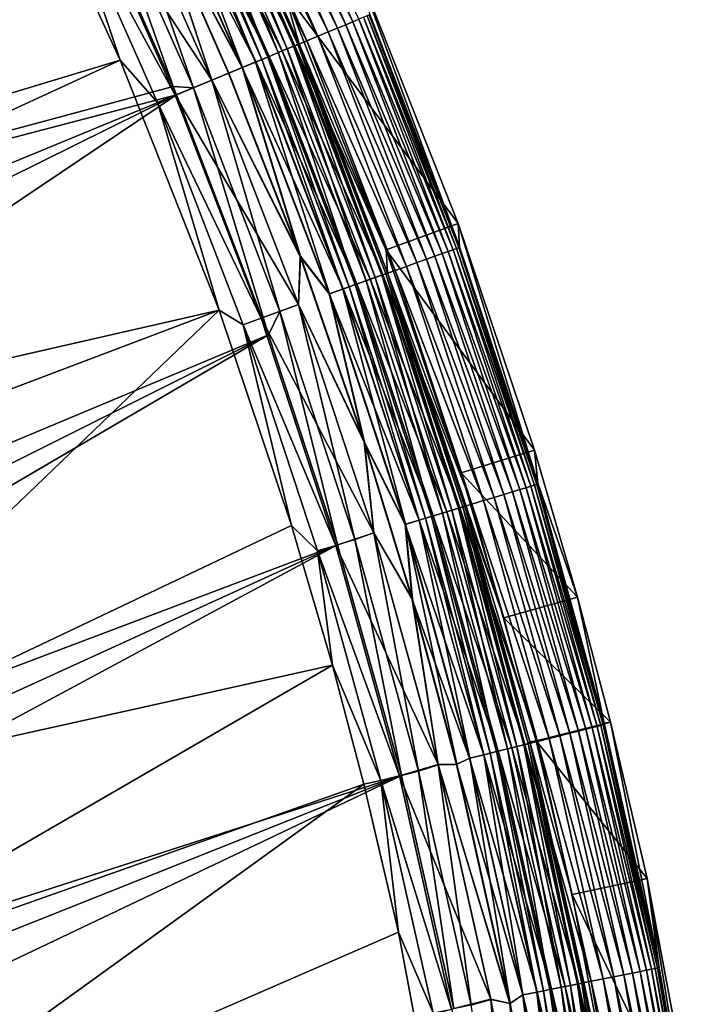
# Model space of a CAD drawing. Header units: metres. Extents: x -900 to 900, y -400 to 400.
# Tile 232 of 241: x 870 to 897, y 238 to 277. Entities that reach past the tile are written whole.
import ezdxf

# ---------------------------------------------------------------- set-up
doc = ezdxf.new("R2010")
doc.units = ezdxf.units.M

msp = doc.modelspace()

# ---------------------------------------------------------------- linework, layer by layer
at = {"layer": 'top'}
for points in [[(824.199768, 266.802155, -32.467205), (868.623962, 290.492249, -3.399924), (872.828491, 282.140686, -3.399924)], [(883.521667, 276.447327, -3.139467), (879.583435, 285.335999, -3.139467), (879.308472, 285.205933, -2.639013)], [(883.521667, 276.447327, -3.139467), (883.756287, 276.544495, -3.667668), (879.583435, 285.335999, -3.139467)], [(882.916321, 276.196564, -2.170691), (878.991089, 285.055786, -2.170691), (878.634155, 284.886932, -1.738888)], [(883.240662, 276.330933, -2.639013), (879.308472, 285.205933, -2.639013), (878.991089, 285.055786, -2.170691)], [(882.916321, 276.196564, -2.170691), (883.240662, 276.330933, -2.639013), (878.991089, 285.055786, -2.170691)], [(883.240662, 276.330933, -2.639013), (883.521667, 276.447327, -3.139467), (879.308472, 285.205933, -2.639013)], [(882.149353, 275.878906, -1.34779), (878.240723, 284.700836, -1.34779), (877.814575, 284.499268, -1.000777)], [(882.551453, 276.045471, -1.738888), (878.634155, 284.886932, -1.738888), (878.240723, 284.700836, -1.34779)], [(882.149353, 275.878906, -1.34779), (882.551453, 276.045471, -1.738888), (878.240723, 284.700836, -1.34779)], [(882.551453, 276.045471, -1.738888), (882.916321, 276.196564, -2.170691), (878.634155, 284.886932, -1.738888)], [(870.017395, 284.498688, -0.803848), (825.802856, 260.232513, -29.871416), (874.420105, 274.93988, -0.803848)], [(870.017395, 284.498688, -0.803848), (874.420105, 274.93988, -0.803848), (872.107422, 281.799591, -0.456723)], [(881.249084, 275.505981, -0.70103), (877.359802, 284.284149, -0.70103), (876.880371, 284.057343, -0.451727)], [(877.06427, 284.144348, -4.312942), (877.315247, 284.263062, -4.82471), (880.947083, 275.38089, -4.312942)], [(877.315247, 284.263062, -4.82471), (877.471375, 284.336914, -5.381563), (881.203552, 275.487122, -4.82471)], [(877.315247, 284.263062, -4.82471), (881.203552, 275.487122, -4.82471), (880.947083, 275.38089, -4.312942)], [(881.713867, 275.698517, -1.000777), (877.814575, 284.499268, -1.000777), (877.359802, 284.284149, -0.70103)], [(881.249084, 275.505981, -0.70103), (881.713867, 275.698517, -1.000777), (877.359802, 284.284149, -0.70103)], [(877.471375, 284.336914, -5.381563), (877.530334, 284.352631, -5.959025), (881.363098, 275.553223, -5.381563)], [(877.471375, 284.336914, -5.381563), (881.363098, 275.553223, -5.381563), (881.203552, 275.487122, -4.82471)], [(877.530334, 284.352631, -5.959025), (881.420349, 275.576935, -5.959025), (881.363098, 275.553223, -5.381563)], [(881.420349, 275.576935, -5.959025), (877.530334, 284.352631, -5.959025), (880.814148, 277.671326, -35)], [(881.713867, 275.698517, -1.000777), (882.149353, 275.878906, -1.34779), (877.814575, 284.499268, -1.000777)], [(880.24823, 275.091431, -0.255695), (876.380493, 283.820892, -0.255695), (875.865845, 283.577454, -0.114353)], [(876.094788, 283.68576, -3.348771), (876.321045, 283.792786, -3.497899), (879.956238, 274.970459, -3.348771)], [(876.321045, 283.792786, -3.497899), (876.72876, 283.985657, -3.865118), (880.187439, 275.066254, -3.497899)], [(876.321045, 283.792786, -3.497899), (880.187439, 275.066254, -3.497899), (879.956238, 274.970459, -3.348771)], [(880.759094, 275.303009, -0.451727), (876.880371, 284.057343, -0.451727), (876.380493, 283.820892, -0.255695)], [(880.24823, 275.091431, -0.255695), (880.759094, 275.303009, -0.451727), (876.380493, 283.820892, -0.255695)], [(876.72876, 283.985657, -3.865118), (877.06427, 284.144348, -4.312942), (880.604187, 275.238861, -3.865118)], [(876.72876, 283.985657, -3.865118), (880.604187, 275.238861, -3.865118), (880.187439, 275.066254, -3.497899)], [(880.759094, 275.303009, -0.451727), (881.249084, 275.505981, -0.70103), (876.880371, 284.057343, -0.451727)], [(877.06427, 284.144348, -4.312942), (880.947083, 275.38089, -4.312942), (880.604187, 275.238861, -3.865118)], [(879.722229, 274.873535, -0.114353), (875.865845, 283.577454, -0.114353), (875.342285, 283.329773, -0.028766)], [(875.351501, 283.334167, -3.056892), (875.856262, 283.572906, -3.22474), (879.196594, 274.655823, -3.056892)], [(875.856262, 283.572906, -3.22474), (876.094788, 283.68576, -3.348771), (879.712402, 274.869476, -3.22474)], [(875.856262, 283.572906, -3.22474), (879.712402, 274.869476, -3.22474), (879.196594, 274.655823, -3.056892)], [(879.722229, 274.873535, -0.114353), (880.24823, 275.091431, -0.255695), (875.865845, 283.577454, -0.114353)], [(876.094788, 283.68576, -3.348771), (879.956238, 274.970459, -3.348771), (879.712402, 274.869476, -3.22474)], [(875.342285, 283.329773, -0.028766), (875.562561, 281.478333), (879.187134, 274.651917, -0.028766)], [(879.187134, 274.651917, -0.028766), (879.722229, 274.873535, -0.114353), (875.342285, 283.329773, -0.028766)], [(879.196594, 274.655823, -3.056892), (875.575989, 281.484558, -3), (875.351501, 283.334167, -3.056892)], [(878.00238, 274.161163), (874.185974, 282.770844), (872.779236, 282.117371, -0.204445)], [(877.284912, 273.863953, -3.101714), (873.481018, 282.449341, -3.101714), (874.182373, 282.769135, -3)], [(877.284912, 273.863953, -3.101714), (874.182373, 282.769135, -3), (877.998657, 274.159637, -3)], [(875.575989, 281.484558, -3), (877.998657, 274.159637, -3), (874.182373, 282.769135, -3)], [(878.00238, 274.161163), (875.562561, 281.478333), (874.185974, 282.770844)], [(876.485291, 273.91217, -3.399924), (872.828491, 282.140686, -3.399924), (873.481018, 282.449341, -3.101714)], [(877.284912, 273.863953, -3.101714), (876.485291, 273.91217, -3.399924), (873.481018, 282.449341, -3.101714)], [(827.292175, 260.656525, -32.469524), (824.199768, 266.802155, -32.467205), (872.828491, 282.140686, -3.399924)], [(827.292175, 260.656525, -32.469524), (872.828491, 282.140686, -3.399924), (876.485291, 273.91217, -3.399924)], [(872.779236, 282.117371, -0.204445), (872.107422, 281.799591, -0.456723), (876.567688, 273.566895, -0.204445)], [(876.567688, 273.566895, -0.204445), (878.00238, 274.161163), (872.779236, 282.117371, -0.204445)], [(872.107422, 281.799591, -0.456723), (875.881042, 273.282471, -0.456723), (876.567688, 273.566895, -0.204445)], [(872.107422, 281.799591, -0.456723), (874.420105, 274.93988, -0.803848), (875.881042, 273.282471, -0.456723)], [(875.562561, 281.478333), (878.648926, 274.428955), (879.187134, 274.651917, -0.028766)], [(878.648926, 274.428955), (875.562561, 281.478333), (878.00238, 274.161163)], [(878.662598, 274.434631, -3), (875.575989, 281.484558, -3), (879.196594, 274.655823, -3.056892)], [(875.575989, 281.484558, -3), (878.662598, 274.434631, -3), (877.998657, 274.159637, -3)], [(883.573059, 278.849884, -35), (887.641479, 268.541199, -35), (880.814148, 277.671326, -35)], [(884.192017, 276.724976, -5.947641), (887.699707, 267.631622, -5.947641), (883.573059, 278.849884, -35)], [(883.573059, 278.849884, -35), (887.699707, 267.631622, -5.947641), (887.641479, 268.541199, -35)], [(881.420349, 275.576935, -5.959025), (880.814148, 277.671326, -35), (884.820801, 267.519226, -35)], [(880.814148, 277.671326, -35), (887.641479, 268.541199, -35), (884.820801, 267.519226, -35)], [(887.014709, 267.368256, -3.139467), (883.521667, 276.447327, -3.139467), (883.240662, 276.330933, -2.639013)], [(887.253784, 267.453766, -3.667668), (883.756287, 276.544495, -3.667668), (883.521667, 276.447327, -3.139467)], [(887.014709, 267.368256, -3.139467), (887.253784, 267.453766, -3.667668), (883.521667, 276.447327, -3.139467)], [(887.442932, 267.521423, -4.218875), (883.941833, 276.621368, -4.218875), (883.756287, 276.544495, -3.667668)], [(887.253784, 267.453766, -3.667668), (887.442932, 267.521423, -4.218875), (883.756287, 276.544495, -3.667668)], [(887.580627, 267.570709, -4.786941), (884.076965, 276.677338, -4.786941), (883.941833, 276.621368, -4.218875)], [(887.442932, 267.521423, -4.218875), (887.580627, 267.570709, -4.786941), (883.941833, 276.621368, -4.218875)], [(887.666016, 267.601227, -5.365363), (884.160706, 276.712036, -5.365363), (884.076965, 276.677338, -4.786941)], [(887.580627, 267.570709, -4.786941), (887.666016, 267.601227, -5.365363), (884.076965, 276.677338, -4.786941)], [(887.699707, 267.631622, -5.947641), (884.192017, 276.724976, -5.947641), (884.160706, 276.712036, -5.365363)], [(887.666016, 267.601227, -5.365363), (887.699707, 267.631622, -5.947641), (884.160706, 276.712036, -5.365363)], [(886.397766, 267.147583, -2.170691), (882.916321, 276.196564, -2.170691), (882.551453, 276.045471, -1.738888)], [(886.728394, 267.265839, -2.639013), (883.240662, 276.330933, -2.639013), (882.916321, 276.196564, -2.170691)], [(886.397766, 267.147583, -2.170691), (886.728394, 267.265839, -2.639013), (882.916321, 276.196564, -2.170691)], [(886.728394, 267.265839, -2.639013), (887.014709, 267.368256, -3.139467), (883.240662, 276.330933, -2.639013)], [(885.172424, 266.709229, -1.000777), (881.713867, 275.698517, -1.000777), (881.249084, 275.505981, -0.70103)], [(885.616211, 266.868011, -1.34779), (882.149353, 275.878906, -1.34779), (881.713867, 275.698517, -1.000777)], [(885.172424, 266.709229, -1.000777), (885.616211, 266.868011, -1.34779), (881.713867, 275.698517, -1.000777)], [(886.026001, 267.014587, -1.738888), (882.551453, 276.045471, -1.738888), (882.149353, 275.878906, -1.34779)], [(885.616211, 266.868011, -1.34779), (886.026001, 267.014587, -1.738888), (882.149353, 275.878906, -1.34779)], [(886.026001, 267.014587, -1.738888), (886.397766, 267.147583, -2.170691), (882.551453, 276.045471, -1.738888)], [(884.199341, 266.361176, -0.451727), (880.759094, 275.303009, -0.451727), (880.24823, 275.091431, -0.255695)], [(880.604187, 275.238861, -3.865118), (880.947083, 275.38089, -4.312942), (884.041443, 266.304688, -3.865118)], [(884.69873, 266.539795, -0.70103), (881.249084, 275.505981, -0.70103), (880.759094, 275.303009, -0.451727)], [(884.199341, 266.361176, -0.451727), (884.69873, 266.539795, -0.70103), (880.759094, 275.303009, -0.451727)], [(880.947083, 275.38089, -4.312942), (881.203552, 275.487122, -4.82471), (884.39093, 266.429688, -4.312942)], [(880.947083, 275.38089, -4.312942), (884.39093, 266.429688, -4.312942), (884.041443, 266.304688, -3.865118)], [(881.203552, 275.487122, -4.82471), (881.363098, 275.553223, -5.381563), (884.652344, 266.523193, -4.82471)], [(881.203552, 275.487122, -4.82471), (884.652344, 266.523193, -4.82471), (884.39093, 266.429688, -4.312942)], [(884.69873, 266.539795, -0.70103), (885.172424, 266.709229, -1.000777), (881.249084, 275.505981, -0.70103)], [(881.363098, 275.553223, -5.381563), (881.420349, 275.576935, -5.959025), (884.814941, 266.58136, -5.381563)], [(881.363098, 275.553223, -5.381563), (884.814941, 266.58136, -5.381563), (884.652344, 266.523193, -4.82471)], [(881.420349, 275.576935, -5.959025), (884.875061, 266.620941, -5.959025), (884.814941, 266.58136, -5.381563)], [(884.875061, 266.620941, -5.959025), (881.420349, 275.576935, -5.959025), (884.820801, 267.519226, -35)], [(825.802856, 260.232513, -29.871416), (828.644226, 253.807495, -29.872879), (874.420105, 274.93988, -0.803848)], [(874.420105, 274.93988, -0.803848), (828.644226, 253.807495, -29.872879), (878.28363, 265.150696, -0.803848)], [(874.420105, 274.93988, -0.803848), (878.28363, 265.150696, -0.803848), (875.881042, 273.282471, -0.456723)], [(879.712402, 274.869476, -3.22474), (879.956238, 274.970459, -3.348771), (883.13269, 265.979614, -3.22474)], [(883.678711, 266.174957, -0.255695), (880.24823, 275.091431, -0.255695), (879.722229, 274.873535, -0.114353)], [(879.956238, 274.970459, -3.348771), (880.187439, 275.066254, -3.497899), (883.381165, 266.068481, -3.348771)], [(879.956238, 274.970459, -3.348771), (883.381165, 266.068481, -3.348771), (883.13269, 265.979614, -3.22474)], [(880.187439, 275.066254, -3.497899), (880.604187, 275.238861, -3.865118), (883.616821, 266.152802, -3.497899)], [(880.187439, 275.066254, -3.497899), (883.616821, 266.152802, -3.497899), (883.381165, 266.068481, -3.348771)], [(883.678711, 266.174957, -0.255695), (884.199341, 266.361176, -0.451727), (880.24823, 275.091431, -0.255695)], [(880.604187, 275.238861, -3.865118), (884.041443, 266.304688, -3.865118), (883.616821, 266.152802, -3.497899)], [(879.187134, 274.651917, -0.028766), (878.648926, 274.428955), (881.452881, 267.257324)], [(881.466797, 267.262421, -3), (878.662598, 274.434631, -3), (879.196594, 274.655823, -3.056892)], [(883.1427, 265.983215, -0.114353), (879.722229, 274.873535, -0.114353), (879.187134, 274.651917, -0.028766)], [(879.187134, 274.651917, -0.028766), (881.452881, 267.257324), (882.597351, 265.788147, -0.028766)], [(882.597351, 265.788147, -0.028766), (883.1427, 265.983215, -0.114353), (879.187134, 274.651917, -0.028766)], [(879.196594, 274.655823, -3.056892), (879.712402, 274.869476, -3.22474), (882.606995, 265.791565, -3.056892)], [(881.466797, 267.262421, -3), (879.196594, 274.655823, -3.056892), (882.606995, 265.791565, -3.056892)], [(879.712402, 274.869476, -3.22474), (883.13269, 265.979614, -3.22474), (882.606995, 265.791565, -3.056892)], [(883.1427, 265.983215, -0.114353), (883.678711, 266.174957, -0.255695), (879.722229, 274.873535, -0.114353)], [(881.391724, 265.374573), (878.00238, 274.161163), (876.567688, 273.566895, -0.204445)], [(880.658752, 265.094696, -3.101714), (877.284912, 273.863953, -3.101714), (877.998657, 274.159637, -3)], [(878.662598, 274.434631, -3), (881.466797, 267.262421, -3), (877.998657, 274.159637, -3)], [(880.658752, 265.094696, -3.101714), (877.998657, 274.159637, -3), (881.387939, 265.37323, -3)], [(877.998657, 274.159637, -3), (881.466797, 267.262421, -3), (881.387939, 265.37323, -3)], [(881.452881, 267.257324), (878.648926, 274.428955), (878.00238, 274.161163)], [(881.452881, 267.257324), (878.00238, 274.161163), (881.391724, 265.374573)], [(876.619751, 273.58847, -3.399924), (827.292175, 260.656525, -32.469524), (876.485291, 273.91217, -3.399924)], [(876.619751, 273.58847, -3.399924), (876.485291, 273.91217, -3.399924), (877.284912, 273.863953, -3.101714)], [(880.22467, 264.190063, -3.399924), (876.619751, 273.58847, -3.399924), (877.284912, 273.863953, -3.101714)], [(880.22467, 264.190063, -3.399924), (877.284912, 273.863953, -3.101714), (880.658752, 265.094696, -3.101714)], [(830.080566, 254.367065, -32.470848), (827.292175, 260.656525, -32.469524), (876.619751, 273.58847, -3.399924)], [(831.358643, 251.173111, -32.471138), (830.080566, 254.367065, -32.470848), (876.619751, 273.58847, -3.399924)], [(831.358643, 251.173111, -32.471138), (876.619751, 273.58847, -3.399924), (833.678528, 244.696198, -32.470963)], [(833.678528, 244.696198, -32.470963), (876.619751, 273.58847, -3.399924), (880.22467, 264.190063, -3.399924)], [(876.567688, 273.566895, -0.204445), (875.881042, 273.282471, -0.456723), (879.927856, 264.833221, -0.204445)], [(879.927856, 264.833221, -0.204445), (881.391724, 265.374573), (876.567688, 273.566895, -0.204445)], [(875.881042, 273.282471, -0.456723), (879.228088, 264.582916, -0.456723), (879.927856, 264.833221, -0.204445)], [(875.881042, 273.282471, -0.456723), (878.28363, 265.150696, -0.803848), (879.228088, 264.582916, -0.456723)], [(887.641479, 268.541199, -35), (890.626892, 259.665344, -35), (884.820801, 267.519226, -35)], [(887.699707, 267.631622, -5.947641), (890.756958, 258.377075, -5.947641), (887.641479, 268.541199, -35)], [(887.641479, 268.541199, -35), (890.756958, 258.377075, -5.947641), (890.626892, 259.665344, -35)], [(890.718506, 258.325256, -5.365363), (887.666016, 267.601227, -5.365363), (887.580627, 267.570709, -4.786941)], [(890.756958, 258.377075, -5.947641), (887.699707, 267.631622, -5.947641), (887.666016, 267.601227, -5.365363)], [(890.718506, 258.325256, -5.365363), (890.756958, 258.377075, -5.947641), (887.666016, 267.601227, -5.365363)], [(881.466797, 267.262421, -3), (883.981995, 259.983856, -3), (881.387939, 265.37323, -3)], [(883.967896, 259.979309), (881.452881, 267.257324), (881.391724, 265.374573)], [(881.452881, 267.257324), (883.967896, 259.979309), (882.597351, 265.788147, -0.028766)], [(883.981995, 259.983856, -3), (881.466797, 267.262421, -3), (882.606995, 265.791565, -3.056892)], [(884.820801, 267.519226, -35), (887.761414, 258.776672, -35), (884.875061, 266.620941, -5.959025)], [(884.820801, 267.519226, -35), (890.626892, 259.665344, -35), (887.761414, 258.776672, -35)], [(889.765564, 258.036377, -2.639013), (886.728394, 267.265839, -2.639013), (886.397766, 267.147583, -2.170691)], [(890.056641, 258.124603, -3.139467), (887.014709, 267.368256, -3.139467), (886.728394, 267.265839, -2.639013)], [(889.765564, 258.036377, -2.639013), (890.056641, 258.124603, -3.139467), (886.728394, 267.265839, -2.639013)], [(890.299622, 258.198273, -3.667668), (887.253784, 267.453766, -3.667668), (887.014709, 267.368256, -3.139467)], [(890.056641, 258.124603, -3.139467), (890.299622, 258.198273, -3.667668), (887.014709, 267.368256, -3.139467)], [(890.49176, 258.256531, -4.218875), (887.442932, 267.521423, -4.218875), (887.253784, 267.453766, -3.667668)], [(890.299622, 258.198273, -3.667668), (890.49176, 258.256531, -4.218875), (887.253784, 267.453766, -3.667668)], [(890.631775, 258.29895, -4.786941), (887.580627, 267.570709, -4.786941), (887.442932, 267.521423, -4.218875)], [(890.49176, 258.256531, -4.218875), (890.631775, 258.29895, -4.786941), (887.442932, 267.521423, -4.218875)], [(890.631775, 258.29895, -4.786941), (890.718506, 258.325256, -5.365363), (887.580627, 267.570709, -4.786941)], [(888.635254, 257.693756, -1.34779), (885.616211, 266.868011, -1.34779), (885.172424, 266.709229, -1.000777)], [(889.051758, 257.820007, -1.738888), (886.026001, 267.014587, -1.738888), (885.616211, 266.868011, -1.34779)], [(888.635254, 257.693756, -1.34779), (889.051758, 257.820007, -1.738888), (885.616211, 266.868011, -1.34779)], [(889.429626, 257.93454, -2.170691), (886.397766, 267.147583, -2.170691), (886.026001, 267.014587, -1.738888)], [(889.051758, 257.820007, -1.738888), (889.429626, 257.93454, -2.170691), (886.026001, 267.014587, -1.738888)], [(889.429626, 257.93454, -2.170691), (889.765564, 258.036377, -2.639013), (886.397766, 267.147583, -2.170691)], [(884.041443, 266.304688, -3.865118), (884.39093, 266.429688, -4.312942), (887.03479, 257.208588, -3.865118)], [(887.70282, 257.411072, -0.70103), (884.69873, 266.539795, -0.70103), (884.199341, 266.361176, -0.451727)], [(884.39093, 266.429688, -4.312942), (884.652344, 266.523193, -4.82471), (887.389954, 257.316254, -4.312942)], [(884.39093, 266.429688, -4.312942), (887.389954, 257.316254, -4.312942), (887.03479, 257.208588, -3.865118)], [(884.652344, 266.523193, -4.82471), (884.814941, 266.58136, -5.381563), (887.65564, 257.39679, -4.82471)], [(884.652344, 266.523193, -4.82471), (887.65564, 257.39679, -4.82471), (887.389954, 257.316254, -4.312942)], [(888.184204, 257.557007, -1.000777), (885.172424, 266.709229, -1.000777), (884.69873, 266.539795, -0.70103)], [(887.70282, 257.411072, -0.70103), (888.184204, 257.557007, -1.000777), (884.69873, 266.539795, -0.70103)], [(884.814941, 266.58136, -5.381563), (884.875061, 266.620941, -5.959025), (887.820923, 257.446869, -5.381563)], [(884.814941, 266.58136, -5.381563), (887.820923, 257.446869, -5.381563), (887.65564, 257.39679, -4.82471)], [(884.875061, 266.620941, -5.959025), (887.886169, 257.506226, -5.959025), (887.820923, 257.446869, -5.381563)], [(887.761414, 258.776672, -35), (889.427551, 253.107178, -35), (884.875061, 266.620941, -5.959025)], [(884.875061, 266.620941, -5.959025), (889.427551, 253.107178, -35), (887.886169, 257.506226, -5.959025)], [(888.184204, 257.557007, -1.000777), (888.635254, 257.693756, -1.34779), (885.172424, 266.709229, -1.000777)], [(883.13269, 265.979614, -3.22474), (883.381165, 266.068481, -3.348771), (886.111206, 256.928619, -3.22474)], [(886.666138, 257.096832, -0.255695), (883.678711, 266.174957, -0.255695), (883.1427, 265.983215, -0.114353)], [(883.381165, 266.068481, -3.348771), (883.616821, 266.152802, -3.497899), (886.363708, 257.005157, -3.348771)], [(883.381165, 266.068481, -3.348771), (886.363708, 257.005157, -3.348771), (886.111206, 256.928619, -3.22474)], [(883.616821, 266.152802, -3.497899), (884.041443, 266.304688, -3.865118), (886.60321, 257.077759, -3.497899)], [(883.616821, 266.152802, -3.497899), (886.60321, 257.077759, -3.497899), (886.363708, 257.005157, -3.348771)], [(887.195251, 257.257233, -0.451727), (884.199341, 266.361176, -0.451727), (883.678711, 266.174957, -0.255695)], [(886.666138, 257.096832, -0.255695), (887.195251, 257.257233, -0.451727), (883.678711, 266.174957, -0.255695)], [(884.041443, 266.304688, -3.865118), (887.03479, 257.208588, -3.865118), (886.60321, 257.077759, -3.497899)], [(887.195251, 257.257233, -0.451727), (887.70282, 257.411072, -0.70103), (884.199341, 266.361176, -0.451727)], [(886.121338, 256.931702, -0.114353), (883.1427, 265.983215, -0.114353), (882.597351, 265.788147, -0.028766)], [(882.597351, 265.788147, -0.028766), (883.967896, 259.979309), (885.567139, 256.763672, -0.028766)], [(885.567139, 256.763672, -0.028766), (886.121338, 256.931702, -0.114353), (882.597351, 265.788147, -0.028766)], [(882.606995, 265.791565, -3.056892), (883.13269, 265.979614, -3.22474), (885.576904, 256.766663, -3.056892)], [(883.981995, 259.983856, -3), (882.606995, 265.791565, -3.056892), (885.576904, 256.766663, -3.056892)], [(883.13269, 265.979614, -3.22474), (886.111206, 256.928619, -3.22474), (885.576904, 256.766663, -3.056892)], [(886.121338, 256.931702, -0.114353), (886.666138, 257.096832, -0.255695), (883.1427, 265.983215, -0.114353)], [(884.345886, 256.432281), (881.391724, 265.374573), (879.927856, 264.833221, -0.204445)], [(883.596863, 256.166443, -3.101714), (880.658752, 265.094696, -3.101714), (881.387939, 265.37323, -3)], [(883.596863, 256.166443, -3.101714), (881.387939, 265.37323, -3), (884.342041, 256.431122, -3)], [(881.387939, 265.37323, -3), (883.981995, 259.983856, -3), (884.342041, 256.431122, -3)], [(883.967896, 259.979309), (881.391724, 265.374573), (884.345886, 256.432281)], [(828.644226, 253.807495, -29.872879), (831.146118, 247.301697, -29.873283), (878.28363, 265.150696, -0.803848)], [(878.28363, 265.150696, -0.803848), (831.146118, 247.301697, -29.873283), (858.114075, 245.777359, -15.338564)], [(858.114075, 245.777359, -15.338564), (881.120422, 256.717102, -0.803848), (878.28363, 265.150696, -0.803848)], [(878.28363, 265.150696, -0.803848), (881.120422, 256.717102, -0.803848), (879.228088, 264.582916, -0.456723)], [(882.92395, 255.96434, -3.399924), (880.22467, 264.190063, -3.399924), (880.658752, 265.094696, -3.101714)], [(882.92395, 255.96434, -3.399924), (880.658752, 265.094696, -3.101714), (883.596863, 256.166443, -3.101714)], [(879.927856, 264.833221, -0.204445), (879.228088, 264.582916, -0.456723), (882.854004, 255.941238, -0.204445)], [(879.228088, 264.582916, -0.456723), (882.142822, 255.725662, -0.456723), (882.854004, 255.941238, -0.204445)], [(879.228088, 264.582916, -0.456723), (881.120422, 256.717102, -0.803848), (882.142822, 255.725662, -0.456723)], [(882.854004, 255.941238, -0.204445), (884.345886, 256.432281), (879.927856, 264.833221, -0.204445)], [(880.22467, 264.190063, -3.399924), (834.719055, 241.41713, -32.470493), (833.678528, 244.696198, -32.470963)], [(835.679138, 238.113617, -32.469769), (834.719055, 241.41713, -32.470493), (880.22467, 264.190063, -3.399924)], [(882.92395, 255.96434, -3.399924), (835.679138, 238.113617, -32.469769), (880.22467, 264.190063, -3.399924)], [(883.967896, 259.979309), (885.844604, 253.825714), (885.567139, 256.763672, -0.028766)], [(885.844604, 253.825714), (883.967896, 259.979309), (884.345886, 256.432281)], [(885.858826, 253.829803, -3), (883.981995, 259.983856, -3), (885.576904, 256.766663, -3.056892)], [(883.981995, 259.983856, -3), (885.858826, 253.829803, -3), (884.342041, 256.431122, -3)], [(890.626892, 259.665344, -35), (892.31842, 253.909409, -35), (887.761414, 258.776672, -35)], [(890.756958, 258.377075, -5.947641), (892.31842, 253.909409, -35), (890.626892, 259.665344, -35)], [(887.761414, 258.776672, -35), (892.31842, 253.909409, -35), (889.427551, 253.107178, -35)], [(893.313782, 248.911499, -5.365363), (890.718506, 258.325256, -5.365363), (890.631775, 258.29895, -4.786941)], [(893.356506, 248.983673, -5.947641), (890.756958, 258.377075, -5.947641), (890.718506, 258.325256, -5.365363)], [(893.313782, 248.911499, -5.365363), (893.356506, 248.983673, -5.947641), (890.718506, 258.325256, -5.365363)], [(890.756958, 258.377075, -5.947641), (893.356506, 248.983673, -5.947641), (892.31842, 253.909409, -35)], [(892.347839, 248.669861, -2.639013), (889.765564, 258.036377, -2.639013), (889.429626, 257.93454, -2.170691)], [(892.642822, 248.743652, -3.139467), (890.056641, 258.124603, -3.139467), (889.765564, 258.036377, -2.639013)], [(892.347839, 248.669861, -2.639013), (892.642822, 248.743652, -3.139467), (889.765564, 258.036377, -2.639013)], [(892.88916, 248.805267, -3.667668), (890.299622, 258.198273, -3.667668), (890.056641, 258.124603, -3.139467)], [(892.642822, 248.743652, -3.139467), (892.88916, 248.805267, -3.667668), (890.056641, 258.124603, -3.139467)], [(893.083984, 248.854004, -4.218875), (890.49176, 258.256531, -4.218875), (890.299622, 258.198273, -3.667668)], [(892.88916, 248.805267, -3.667668), (893.083984, 248.854004, -4.218875), (890.299622, 258.198273, -3.667668)], [(893.225891, 248.889511, -4.786941), (890.631775, 258.29895, -4.786941), (890.49176, 258.256531, -4.218875)], [(893.083984, 248.854004, -4.218875), (893.225891, 248.889511, -4.786941), (890.49176, 258.256531, -4.218875)], [(893.225891, 248.889511, -4.786941), (893.313782, 248.911499, -5.365363), (890.631775, 258.29895, -4.786941)], [(890.744873, 248.268845, -1.000777), (888.184204, 257.557007, -1.000777), (887.70282, 257.411072, -0.70103)], [(891.202087, 248.383224, -1.34779), (888.635254, 257.693756, -1.34779), (888.184204, 257.557007, -1.000777)], [(890.744873, 248.268845, -1.000777), (891.202087, 248.383224, -1.34779), (888.184204, 257.557007, -1.000777)], [(891.624268, 248.488831, -1.738888), (889.051758, 257.820007, -1.738888), (888.635254, 257.693756, -1.34779)], [(891.202087, 248.383224, -1.34779), (891.624268, 248.488831, -1.738888), (888.635254, 257.693756, -1.34779)], [(892.007263, 248.584656, -2.170691), (889.429626, 257.93454, -2.170691), (889.051758, 257.820007, -1.738888)], [(891.624268, 248.488831, -1.738888), (892.007263, 248.584656, -2.170691), (889.051758, 257.820007, -1.738888)], [(892.007263, 248.584656, -2.170691), (892.347839, 248.669861, -2.639013), (889.429626, 257.93454, -2.170691)], [(886.60321, 257.077759, -3.497899), (887.03479, 257.208588, -3.865118), (889.142273, 247.86792, -3.497899)], [(889.742371, 248.018051, -0.451727), (887.195251, 257.257233, -0.451727), (886.666138, 257.096832, -0.255695)], [(887.03479, 257.208588, -3.865118), (887.389954, 257.316254, -4.312942), (889.579773, 247.977371, -3.865118)], [(887.03479, 257.208588, -3.865118), (889.579773, 247.977371, -3.865118), (889.142273, 247.86792, -3.497899)], [(890.256897, 248.146759, -0.70103), (887.70282, 257.411072, -0.70103), (887.195251, 257.257233, -0.451727)], [(889.742371, 248.018051, -0.451727), (890.256897, 248.146759, -0.70103), (887.195251, 257.257233, -0.451727)], [(887.389954, 257.316254, -4.312942), (887.65564, 257.39679, -4.82471), (889.939758, 248.067429, -4.312942)], [(887.389954, 257.316254, -4.312942), (889.939758, 248.067429, -4.312942), (889.579773, 247.977371, -3.865118)], [(887.65564, 257.39679, -4.82471), (887.820923, 257.446869, -5.381563), (890.209045, 248.134796, -4.82471)], [(887.65564, 257.39679, -4.82471), (890.209045, 248.134796, -4.82471), (889.939758, 248.067429, -4.312942)], [(890.256897, 248.146759, -0.70103), (890.744873, 248.268845, -1.000777), (887.70282, 257.411072, -0.70103)], [(887.820923, 257.446869, -5.381563), (887.886169, 257.506226, -5.959025), (890.376587, 248.176712, -5.381563)], [(887.820923, 257.446869, -5.381563), (890.376587, 248.176712, -5.381563), (890.209045, 248.134796, -4.82471)], [(890.376587, 248.176712, -5.381563), (887.886169, 257.506226, -5.959025), (890.44635, 248.25473, -5.959025)], [(889.427551, 253.107178, -35), (890.699524, 248.287079, -35), (887.886169, 257.506226, -5.959025)], [(887.886169, 257.506226, -5.959025), (890.699524, 248.287079, -35), (890.44635, 248.25473, -5.959025)], [(888.653809, 247.745728, -0.114353), (886.121338, 256.931702, -0.114353), (885.567139, 256.763672, -0.028766)], [(885.576904, 256.766663, -3.056892), (886.111206, 256.928619, -3.22474), (888.101929, 247.607666, -3.056892)], [(886.111206, 256.928619, -3.22474), (886.363708, 257.005157, -3.348771), (888.643494, 247.743149, -3.22474)], [(886.111206, 256.928619, -3.22474), (888.643494, 247.743149, -3.22474), (888.101929, 247.607666, -3.056892)], [(889.206055, 247.883881, -0.255695), (886.666138, 257.096832, -0.255695), (886.121338, 256.931702, -0.114353)], [(888.653809, 247.745728, -0.114353), (889.206055, 247.883881, -0.255695), (886.121338, 256.931702, -0.114353)], [(886.363708, 257.005157, -3.348771), (886.60321, 257.077759, -3.497899), (888.899475, 247.80719, -3.348771)], [(886.363708, 257.005157, -3.348771), (888.899475, 247.80719, -3.348771), (888.643494, 247.743149, -3.22474)], [(886.60321, 257.077759, -3.497899), (889.142273, 247.86792, -3.497899), (888.899475, 247.80719, -3.348771)], [(889.206055, 247.883881, -0.255695), (889.742371, 248.018051, -0.451727), (886.666138, 257.096832, -0.255695)], [(882.727722, 251.24791, -0.803848), (881.120422, 256.717102, -0.803848), (858.114075, 245.777359, -15.338564)], [(881.120422, 256.717102, -0.803848), (882.727722, 251.24791, -0.803848), (882.142822, 255.725662, -0.456723)], [(886.857666, 247.355804), (884.345886, 256.432281), (882.854004, 255.941238, -0.204445)], [(886.094849, 247.10556, -3.101714), (883.596863, 256.166443, -3.101714), (884.342041, 256.431122, -3)], [(886.094849, 247.10556, -3.101714), (884.342041, 256.431122, -3), (886.85376, 247.354828, -3)], [(884.342041, 256.431122, -3), (885.858826, 253.829803, -3), (886.85376, 247.354828, -3)], [(885.844604, 253.825714), (884.345886, 256.432281), (886.857666, 247.355804)], [(885.567139, 256.763672, -0.028766), (885.844604, 253.825714), (888.092041, 247.605179, -0.028766)], [(888.092041, 247.605179, -0.028766), (888.653809, 247.745728, -0.114353), (885.567139, 256.763672, -0.028766)], [(885.858826, 253.829803, -3), (885.576904, 256.766663, -3.056892), (887.590637, 247.370377, -3)], [(885.576904, 256.766663, -3.056892), (888.101929, 247.607666, -3.056892), (887.590637, 247.370377, -3)], [(885.419678, 246.937363, -3.399924), (882.92395, 255.96434, -3.399924), (883.596863, 256.166443, -3.101714)], [(885.419678, 246.937363, -3.399924), (883.596863, 256.166443, -3.101714), (886.094849, 247.10556, -3.101714)], [(882.92395, 255.96434, -3.399924), (836.558411, 234.787659, -32.468777), (835.679138, 238.113617, -32.469769)], [(837.356201, 231.441254, -32.467522), (836.558411, 234.787659, -32.468777), (882.92395, 255.96434, -3.399924)], [(885.419678, 246.937363, -3.399924), (837.356201, 231.441254, -32.467522), (882.92395, 255.96434, -3.399924)], [(882.854004, 255.941238, -0.204445), (882.142822, 255.725662, -0.456723), (885.341858, 246.917175, -0.204445)], [(882.142822, 255.725662, -0.456723), (884.620972, 246.736832, -0.456723), (885.341858, 246.917175, -0.204445)], [(882.142822, 255.725662, -0.456723), (882.727722, 251.24791, -0.803848), (884.620972, 246.736832, -0.456723)], [(885.341858, 246.917175, -0.204445), (886.857666, 247.355804), (882.854004, 255.941238, -0.204445)], [(885.844604, 253.825714), (887.576294, 247.366776), (888.092041, 247.605179, -0.028766)], [(887.576294, 247.366776), (885.844604, 253.825714), (886.857666, 247.355804)], [(885.858826, 253.829803, -3), (887.590637, 247.370377, -3), (886.85376, 247.354828, -3)], [(892.31842, 253.909409, -35), (893.609802, 249.015854, -35), (889.427551, 253.107178, -35)], [(893.356506, 248.983673, -5.947641), (893.609802, 249.015854, -35), (892.31842, 253.909409, -35)], [(889.427551, 253.107178, -35), (893.609802, 249.015854, -35), (890.699524, 248.287079, -35)], [(860.10199, 238.14032, -15.338564), (882.727722, 251.24791, -0.803848), (858.114075, 245.777359, -15.338564)], [(883.954773, 246.598083, -0.803848), (882.727722, 251.24791, -0.803848), (860.10199, 238.14032, -15.338564)], [(882.727722, 251.24791, -0.803848), (883.954773, 246.598083, -0.803848), (884.620972, 246.736832, -0.456723)], [(893.609802, 249.015854, -35), (895.037659, 242.903931, -35), (890.699524, 248.287079, -35)], [(894.768921, 239.252686, -3.139467), (892.642822, 248.743652, -3.139467), (892.347839, 248.669861, -2.639013)], [(895.017944, 239.302124, -3.667668), (892.88916, 248.805267, -3.667668), (892.642822, 248.743652, -3.139467)], [(894.768921, 239.252686, -3.139467), (895.017944, 239.302124, -3.667668), (892.642822, 248.743652, -3.139467)], [(895.214966, 239.341217, -4.218875), (893.083984, 248.854004, -4.218875), (892.88916, 248.805267, -3.667668)], [(895.017944, 239.302124, -3.667668), (895.214966, 239.341217, -4.218875), (892.88916, 248.805267, -3.667668)], [(895.358398, 239.369705, -4.786941), (893.225891, 248.889511, -4.786941), (893.083984, 248.854004, -4.218875)], [(895.214966, 239.341217, -4.218875), (895.358398, 239.369705, -4.786941), (893.083984, 248.854004, -4.218875)], [(895.447327, 239.38736, -5.365363), (893.313782, 248.911499, -5.365363), (893.225891, 248.889511, -4.786941)], [(895.358398, 239.369705, -4.786941), (895.447327, 239.38736, -5.365363), (893.225891, 248.889511, -4.786941)], [(895.491943, 239.47403, -5.947641), (893.356506, 248.983673, -5.947641), (893.313782, 248.911499, -5.365363)], [(895.447327, 239.38736, -5.365363), (895.491943, 239.47403, -5.947641), (893.313782, 248.911499, -5.365363)], [(893.356506, 248.983673, -5.947641), (895.491943, 239.47403, -5.947641), (893.609802, 249.015854, -35)], [(895.491943, 239.47403, -5.947641), (895.037659, 242.903931, -35), (893.609802, 249.015854, -35)], [(893.312195, 238.963501, -1.34779), (891.202087, 248.383224, -1.34779), (890.744873, 248.268845, -1.000777)], [(893.739075, 239.048233, -1.738888), (891.624268, 248.488831, -1.738888), (891.202087, 248.383224, -1.34779)], [(893.312195, 238.963501, -1.34779), (893.739075, 239.048233, -1.738888), (891.202087, 248.383224, -1.34779)], [(894.126343, 239.125122, -2.170691), (892.007263, 248.584656, -2.170691), (891.624268, 248.488831, -1.738888)], [(893.739075, 239.048233, -1.738888), (894.126343, 239.125122, -2.170691), (891.624268, 248.488831, -1.738888)], [(894.470642, 239.193481, -2.639013), (892.347839, 248.669861, -2.639013), (892.007263, 248.584656, -2.170691)], [(894.126343, 239.125122, -2.170691), (894.470642, 239.193481, -2.639013), (892.007263, 248.584656, -2.170691)], [(894.470642, 239.193481, -2.639013), (894.768921, 239.252686, -3.139467), (892.347839, 248.669861, -2.639013)], [(889.142273, 247.86792, -3.497899), (889.579773, 247.977371, -3.865118), (891.229553, 238.550079, -3.497899)], [(891.836365, 238.670532, -0.451727), (889.742371, 248.018051, -0.451727), (889.206055, 247.883881, -0.255695)], [(889.579773, 247.977371, -3.865118), (889.939758, 248.067429, -4.312942), (891.671936, 238.637894, -3.865118)], [(889.579773, 247.977371, -3.865118), (891.671936, 238.637894, -3.865118), (891.229553, 238.550079, -3.497899)], [(892.356506, 238.773788, -0.70103), (890.256897, 248.146759, -0.70103), (889.742371, 248.018051, -0.451727)], [(891.836365, 238.670532, -0.451727), (892.356506, 238.773788, -0.70103), (889.742371, 248.018051, -0.451727)], [(889.939758, 248.067429, -4.312942), (890.209045, 248.134796, -4.82471), (892.035889, 238.710144, -4.312942)], [(889.939758, 248.067429, -4.312942), (892.035889, 238.710144, -4.312942), (891.671936, 238.637894, -3.865118)], [(890.209045, 248.134796, -4.82471), (890.376587, 248.176712, -5.381563), (892.308167, 238.764191, -4.82471)], [(890.209045, 248.134796, -4.82471), (892.308167, 238.764191, -4.82471), (892.035889, 238.710144, -4.312942)], [(892.849915, 238.871735, -1.000777), (890.744873, 248.268845, -1.000777), (890.256897, 248.146759, -0.70103)], [(892.356506, 238.773788, -0.70103), (892.849915, 238.871735, -1.000777), (890.256897, 248.146759, -0.70103)], [(892.4776, 238.797821, -5.381563), (890.376587, 248.176712, -5.381563), (890.44635, 248.25473, -5.959025)], [(892.308167, 238.764191, -4.82471), (890.376587, 248.176712, -5.381563), (892.4776, 238.797821, -5.381563)], [(890.699524, 248.287079, -35), (892.105957, 242.266907, -35), (890.44635, 248.25473, -5.959025)], [(890.44635, 248.25473, -5.959025), (892.549561, 238.888748, -5.959025), (892.4776, 238.797821, -5.381563)], [(894.1604, 231.302231, -35), (892.549561, 238.888748, -5.959025), (890.44635, 248.25473, -5.959025)], [(890.44635, 248.25473, -5.959025), (892.105957, 242.266907, -35), (894.1604, 231.302231, -35)], [(890.699524, 248.287079, -35), (895.037659, 242.903931, -35), (892.105957, 242.266907, -35)], [(892.849915, 238.871735, -1.000777), (893.312195, 238.963501, -1.34779), (890.744873, 248.268845, -1.000777)], [(888.092041, 247.605179, -0.028766), (887.576294, 247.366776), (890.167664, 238.339279, -0.028766)], [(887.590637, 247.370377, -3), (888.101929, 247.607666, -3.056892), (889.681152, 238.007706, -3)], [(890.735718, 238.452042, -0.114353), (888.653809, 247.745728, -0.114353), (888.092041, 247.605179, -0.028766)], [(890.167664, 238.339279, -0.028766), (890.735718, 238.452042, -0.114353), (888.092041, 247.605179, -0.028766)], [(888.101929, 247.607666, -3.056892), (888.643494, 247.743149, -3.22474), (890.177734, 238.341263, -3.056892)], [(888.101929, 247.607666, -3.056892), (890.177734, 238.341263, -3.056892), (889.681152, 238.007706, -3)], [(888.643494, 247.743149, -3.22474), (888.899475, 247.80719, -3.348771), (890.725281, 238.449966, -3.22474)], [(888.643494, 247.743149, -3.22474), (890.725281, 238.449966, -3.22474), (890.177734, 238.341263, -3.056892)], [(891.294067, 238.562881, -0.255695), (889.206055, 247.883881, -0.255695), (888.653809, 247.745728, -0.114353)], [(890.735718, 238.452042, -0.114353), (891.294067, 238.562881, -0.255695), (888.653809, 247.745728, -0.114353)], [(888.899475, 247.80719, -3.348771), (889.142273, 247.86792, -3.497899), (890.98407, 238.501343, -3.348771)], [(888.899475, 247.80719, -3.348771), (890.98407, 238.501343, -3.348771), (890.725281, 238.449966, -3.22474)], [(889.142273, 247.86792, -3.497899), (891.229553, 238.550079, -3.497899), (890.98407, 238.501343, -3.348771)], [(891.294067, 238.562881, -0.255695), (891.836365, 238.670532, -0.451727), (889.206055, 247.883881, -0.255695)], [(888.921082, 238.167007), (886.857666, 247.355804), (885.341858, 246.917175, -0.204445)], [(888.148376, 237.938431, -3.101714), (886.094849, 247.10556, -3.101714), (886.85376, 247.354828, -3)], [(886.85376, 247.354828, -3), (887.590637, 247.370377, -3), (889.681152, 238.007706, -3)], [(888.148376, 237.938431, -3.101714), (886.85376, 247.354828, -3), (888.917175, 238.166214, -3)], [(889.681152, 238.007706, -3), (888.917175, 238.166214, -3), (886.85376, 247.354828, -3)], [(887.576294, 247.366776), (886.857666, 247.355804), (889.666626, 238.004776)], [(886.857666, 247.355804), (888.921082, 238.167007), (889.666626, 238.004776)], [(887.576294, 247.366776), (889.666626, 238.004776), (890.167664, 238.339279, -0.028766)], [(838.072083, 228.07637, -32.465992), (837.356201, 231.441254, -32.467522), (885.419678, 246.937363, -3.399924)], [(838.705444, 224.694992, -32.464188), (838.072083, 228.07637, -32.465992), (885.419678, 246.937363, -3.399924)], [(838.705444, 224.694992, -32.464188), (885.419678, 246.937363, -3.399924), (887.468811, 237.797104, -3.399924)], [(885.341858, 246.917175, -0.204445), (884.620972, 246.736832, -0.456723), (887.387024, 237.787277, -0.204445)], [(887.387024, 237.787277, -0.204445), (888.921082, 238.167007), (885.341858, 246.917175, -0.204445)], [(887.468811, 237.797104, -3.399924), (885.419678, 246.937363, -3.399924), (886.094849, 247.10556, -3.101714)], [(887.468811, 237.797104, -3.399924), (886.094849, 247.10556, -3.101714), (888.148376, 237.938431, -3.101714)], [(861.700134, 230.521439, -15.338564), (883.954773, 246.598083, -0.803848), (860.10199, 238.14032, -15.338564)], [(885.311462, 240.790527, -0.803848), (883.954773, 246.598083, -0.803848), (861.700134, 230.521439, -15.338564)], [(884.620972, 246.736832, -0.456723), (883.954773, 246.598083, -0.803848), (885.311462, 240.790527, -0.803848)], [(884.620972, 246.736832, -0.456723), (886.658203, 237.642593, -0.456723), (887.387024, 237.787277, -0.204445)], [(884.620972, 246.736832, -0.456723), (885.311462, 240.790527, -0.803848), (886.658203, 237.642593, -0.456723)], [(895.037659, 242.903931, -35), (897.123474, 231.772141, -35), (892.105957, 242.266907, -35)], [(895.491943, 239.47403, -5.947641), (897.158203, 229.871063, -5.947641), (895.037659, 242.903931, -35)], [(897.158203, 229.871063, -5.947641), (897.123474, 231.772141, -35), (895.037659, 242.903931, -35)], [(892.105957, 242.266907, -35), (897.123474, 231.772141, -35), (894.1604, 231.302231, -35)], [(887.293213, 230.21315, -0.803848), (885.311462, 240.790527, -0.803848), (861.700134, 230.521439, -15.338564)], [(885.311462, 240.790527, -0.803848), (887.293213, 230.21315, -0.803848), (886.658203, 237.642593, -0.456723)], [(897.158203, 229.871063, -5.947641), (895.491943, 239.47403, -5.947641), (895.447327, 239.38736, -5.365363)], [(895.391663, 229.52536, -1.738888), (893.739075, 239.048233, -1.738888), (893.312195, 238.963501, -1.34779)], [(895.782288, 229.58313, -2.170691), (894.126343, 239.125122, -2.170691), (893.739075, 239.048233, -1.738888)], [(895.391663, 229.52536, -1.738888), (895.782288, 229.58313, -2.170691), (893.739075, 239.048233, -1.738888)], [(896.129578, 229.634491, -2.639013), (894.470642, 239.193481, -2.639013), (894.126343, 239.125122, -2.170691)], [(895.782288, 229.58313, -2.170691), (896.129578, 229.634491, -2.639013), (894.126343, 239.125122, -2.170691)], [(896.430359, 229.678986, -3.139467), (894.768921, 239.252686, -3.139467), (894.470642, 239.193481, -2.639013)], [(896.129578, 229.634491, -2.639013), (896.430359, 229.678986, -3.139467), (894.470642, 239.193481, -2.639013)], [(896.681519, 229.716125, -3.667668), (895.017944, 239.302124, -3.667668), (894.768921, 239.252686, -3.139467)], [(896.430359, 229.678986, -3.139467), (896.681519, 229.716125, -3.667668), (894.768921, 239.252686, -3.139467)], [(896.880188, 229.745514, -4.218875), (895.214966, 239.341217, -4.218875), (895.017944, 239.302124, -3.667668)], [(896.681519, 229.716125, -3.667668), (896.880188, 229.745514, -4.218875), (895.017944, 239.302124, -3.667668)], [(897.024902, 229.766922, -4.786941), (895.358398, 239.369705, -4.786941), (895.214966, 239.341217, -4.218875)], [(896.880188, 229.745514, -4.218875), (897.024902, 229.766922, -4.786941), (895.214966, 239.341217, -4.218875)], [(897.114563, 229.780182, -5.365363), (895.447327, 239.38736, -5.365363), (895.358398, 239.369705, -4.786941)], [(897.024902, 229.766922, -4.786941), (897.114563, 229.780182, -5.365363), (895.358398, 239.369705, -4.786941)], [(897.114563, 229.780182, -5.365363), (897.158203, 229.871063, -5.947641), (895.447327, 239.38736, -5.365363)], [(893.472656, 229.241516, -0.451727), (891.836365, 238.670532, -0.451727), (891.294067, 238.562881, -0.255695)], [(891.671936, 238.637894, -3.865118), (892.035889, 238.710144, -4.312942), (893.306824, 229.216995, -3.865118)], [(893.997314, 229.319122, -0.70103), (892.356506, 238.773788, -0.70103), (891.836365, 238.670532, -0.451727)], [(893.472656, 229.241516, -0.451727), (893.997314, 229.319122, -0.70103), (891.836365, 238.670532, -0.451727)], [(892.035889, 238.710144, -4.312942), (892.308167, 238.764191, -4.82471), (893.67395, 229.271286, -4.312942)], [(892.035889, 238.710144, -4.312942), (893.67395, 229.271286, -4.312942), (893.306824, 229.216995, -3.865118)], [(893.948547, 229.311905, -4.82471), (892.308167, 238.764191, -4.82471), (892.4776, 238.797821, -5.381563)], [(893.67395, 229.271286, -4.312942), (892.308167, 238.764191, -4.82471), (893.948547, 229.311905, -4.82471)], [(894.494934, 229.392715, -1.000777), (892.849915, 238.871735, -1.000777), (892.356506, 238.773788, -0.70103)], [(893.997314, 229.319122, -0.70103), (894.494934, 229.392715, -1.000777), (892.356506, 238.773788, -0.70103)], [(892.549561, 238.888748, -5.959025), (894.119385, 229.337173, -5.381563), (892.4776, 238.797821, -5.381563)], [(892.4776, 238.797821, -5.381563), (894.119385, 229.337173, -5.381563), (893.948547, 229.311905, -4.82471)], [(892.549561, 238.888748, -5.959025), (894.190674, 229.430862, -5.959025), (894.119385, 229.337173, -5.381563)], [(894.190674, 229.430862, -5.959025), (892.549561, 238.888748, -5.959025), (894.1604, 231.302231, -35)], [(894.961182, 229.461685, -1.34779), (893.312195, 238.963501, -1.34779), (892.849915, 238.871735, -1.000777)], [(894.494934, 229.392715, -1.000777), (894.961182, 229.461685, -1.34779), (892.849915, 238.871735, -1.000777)], [(894.961182, 229.461685, -1.34779), (895.391663, 229.52536, -1.738888), (893.312195, 238.963501, -1.34779)], [(890.167664, 238.339279, -0.028766), (889.666626, 238.004776), (891.789734, 228.992599, -0.028766)], [(889.681152, 238.007706, -3), (890.177734, 238.341263, -3.056892), (891.263794, 228.818481, -3)], [(892.36261, 229.077332, -0.114353), (890.735718, 238.452042, -0.114353), (890.167664, 238.339279, -0.028766)], [(891.789734, 228.992599, -0.028766), (892.36261, 229.077332, -0.114353), (890.167664, 238.339279, -0.028766)], [(890.177734, 238.341263, -3.056892), (890.725281, 238.449966, -3.22474), (891.799866, 228.994095, -3.056892)], [(890.177734, 238.341263, -3.056892), (891.799866, 228.994095, -3.056892), (891.263794, 228.818481, -3)], [(890.725281, 238.449966, -3.22474), (890.98407, 238.501343, -3.348771), (892.352112, 229.07579, -3.22474)], [(890.725281, 238.449966, -3.22474), (892.352112, 229.07579, -3.22474), (891.799866, 228.994095, -3.056892)], [(892.925781, 229.160629, -0.255695), (891.294067, 238.562881, -0.255695), (890.735718, 238.452042, -0.114353)], [(892.36261, 229.077332, -0.114353), (892.925781, 229.160629, -0.255695), (890.735718, 238.452042, -0.114353)], [(890.98407, 238.501343, -3.348771), (891.229553, 238.550079, -3.497899), (892.613098, 229.114395, -3.348771)], [(890.98407, 238.501343, -3.348771), (892.613098, 229.114395, -3.348771), (892.352112, 229.07579, -3.22474)], [(891.229553, 238.550079, -3.497899), (891.671936, 238.637894, -3.865118), (892.860718, 229.151001, -3.497899)], [(891.229553, 238.550079, -3.497899), (892.860718, 229.151001, -3.497899), (892.613098, 229.114395, -3.348771)], [(892.925781, 229.160629, -0.255695), (893.472656, 229.241516, -0.451727), (891.294067, 238.562881, -0.255695)], [(891.671936, 238.637894, -3.865118), (893.306824, 229.216995, -3.865118), (892.860718, 229.151001, -3.497899)], [(890.531128, 228.888031), (888.921082, 238.167007), (887.387024, 237.787277, -0.204445)], [(889.753174, 228.691376, -3.101714), (888.148376, 237.938431, -3.101714), (888.917175, 238.166214, -3)], [(888.917175, 238.166214, -3), (890.527161, 228.887436, -3), (889.753174, 228.691376, -3.101714)], [(890.527161, 228.887436, -3), (888.917175, 238.166214, -3), (889.681152, 238.007706, -3)], [(889.666626, 238.004776), (888.921082, 238.167007), (890.531128, 228.888031)], [(889.666626, 238.004776), (891.249207, 228.816299), (891.789734, 228.992599, -0.028766)], [(890.531128, 228.888031), (891.249207, 228.816299), (889.666626, 238.004776)], [(891.263794, 228.818481, -3), (890.527161, 228.887436, -3), (889.681152, 238.007706, -3)]]:
    msp.add_3dface(points, dxfattribs=at)

doc.saveas('drawing.dxf')
